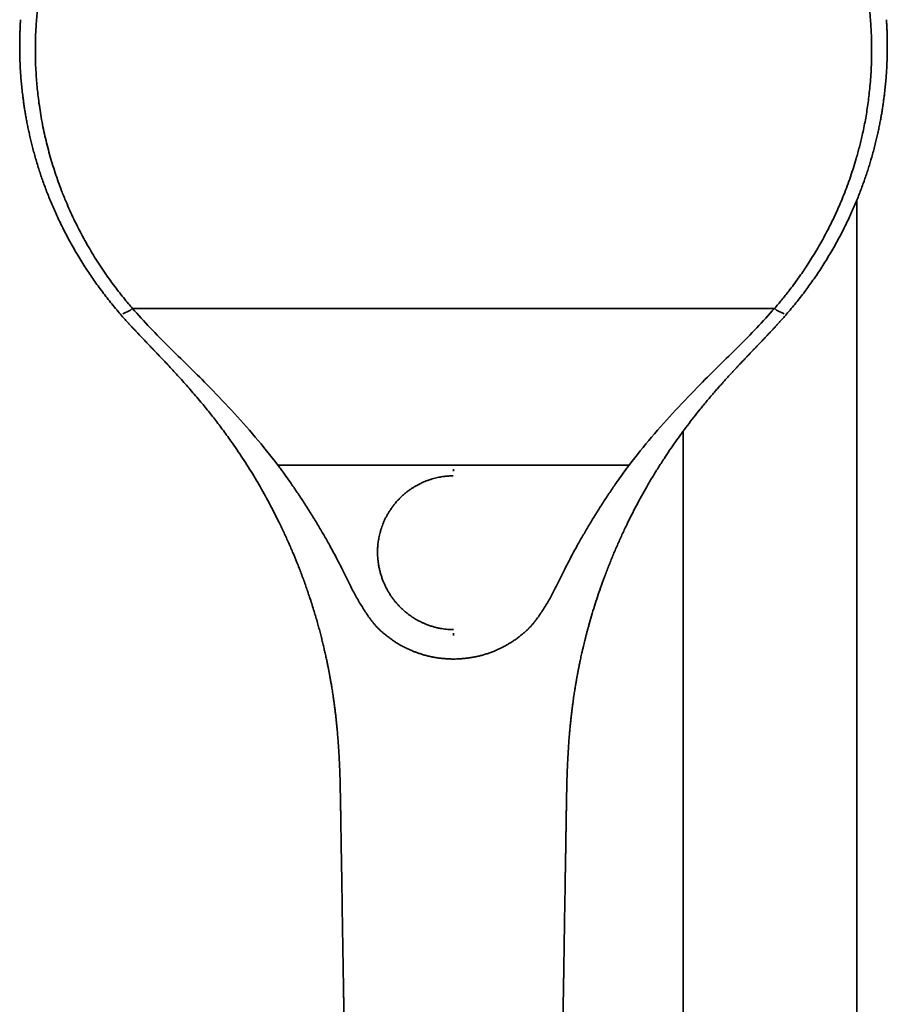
# Model space of a CAD drawing. Header units: millimetres. Extents: x 8 to 758, y 12 to 1622.
# Tile 14 of 17: x 281 to 390, y 1330 to 1454. Entities that reach past the tile are written whole.
import ezdxf

# ---------------------------------------------------------------- set-up
doc = ezdxf.new("R2010")
doc.units = ezdxf.units.MM

msp = doc.modelspace()

# ---------------------------------------------------------------- linework, layer by layer
at = {"color": 7, "linetype": 'Continuous', "lineweight": 35}
for p, q in [((386.3, 1257.18), (386.3, 1431.13)), ((375.91, 1417.48), (294.88, 1417.48)), ((293.65, 1416.78), (294.55, 1417.23)), ((376.24, 1417.23), (377.15, 1416.78)), ((364.4, 1402.01), (364.4, 1257.18)), ((313.23, 1397.72), (357.57, 1397.72)), ((321.16, 1354.33), (321.16, 1354.33)), ((349.64, 1354.33), (349.64, 1354.33))]:
    msp.add_line(p, q, dxfattribs=at)
for points, knots in [([(294.88, 1417.48), (294.88, 1417.48), (294.71, 1417.67), (294.33, 1418.12), (293.74, 1418.83), (293.11, 1419.63), (292.46, 1420.49), (291.79, 1421.42), (291.1, 1422.42), (290.43, 1423.43), (289.79, 1424.46), (289.18, 1425.51), (288.59, 1426.57), (288.03, 1427.64), (287.49, 1428.72), (286.98, 1429.82), (286.56, 1430.79), (286.21, 1431.62), (285.88, 1432.46), (285.51, 1433.45), (285.12, 1434.59), (284.76, 1435.74), (284.42, 1436.89), (284.11, 1438.06), (283.83, 1439.23), (283.58, 1440.4), (283.36, 1441.59), (283.17, 1442.77), (283.01, 1443.9), (282.89, 1444.95), (282.79, 1445.95), (282.72, 1447.01), (282.66, 1448.14), (282.63, 1449.35), (282.62, 1450.55), (282.65, 1451.75), (282.7, 1452.88), (282.78, 1453.94), (282.86, 1454.94), (282.98, 1456), (283.13, 1457.12), (283.32, 1458.31), (283.54, 1459.49), (283.78, 1460.67), (284.04, 1461.77), (284.31, 1462.81), (284.58, 1463.77), (284.89, 1464.8), (285.24, 1465.88), (285.64, 1467.01), (286.07, 1468.14), (286.53, 1469.26), (286.98, 1470.3), (287.43, 1471.28), (287.88, 1472.18), (288.37, 1473.14), (288.91, 1474.14), (289.51, 1475.19), (290.14, 1476.23), (290.8, 1477.25), (291.44, 1478.2), (292.06, 1479.08), (292.66, 1479.9), (293.32, 1480.75), (294.04, 1481.65), (294.82, 1482.58), (295.63, 1483.5), (296.46, 1484.39), (297.27, 1485.22), (298.04, 1485.98), (298.78, 1486.68), (299.58, 1487.41), (300.45, 1488.17), (301.4, 1488.96), (302.36, 1489.72), (303.34, 1490.46), (304.28, 1491.14), (305.19, 1491.76), (306.04, 1492.32), (306.97, 1492.9), (307.96, 1493.5), (309.04, 1494.12), (310.12, 1494.7), (311.22, 1495.27), (312.28, 1495.77), (313.27, 1496.23), (314.22, 1496.64), (315.24, 1497.06), (316.33, 1497.48), (317.5, 1497.9), (318.67, 1498.3), (319.86, 1498.66), (320.99, 1498.98), (322.06, 1499.26), (323.06, 1499.51), (324.1, 1499.74), (325.18, 1499.95), (326.3, 1500.15), (327.42, 1500.33), (328.54, 1500.48), (329.67, 1500.62), (330.81, 1500.72), (331.96, 1500.81), (333.1, 1500.87), (334.25, 1500.91), (335.02, 1500.91), (335.4, 1500.91)], [0, 0, 0, 0, 0.0000039, 0.0065003, 0.0151664, 0.0238334, 0.0324996, 0.0429144, 0.0533337, 0.0637543, 0.0741735, 0.0845884, 0.0950033, 0.1054225, 0.1158432, 0.1262624, 0.1366773, 0.1431743, 0.1496714, 0.1600862, 0.1705054, 0.1809261, 0.1913453, 0.2017602, 0.2121751, 0.2225945, 0.2330153, 0.2434347, 0.2538497, 0.2625158, 0.2711828, 0.2798489, 0.2902637, 0.3006828, 0.3111034, 0.3215225, 0.3319373, 0.3406035, 0.3492704, 0.3579366, 0.3683517, 0.3787712, 0.3891922, 0.3996118, 0.4100269, 0.4186931, 0.42736, 0.4360262, 0.4464408, 0.4568598, 0.4672802, 0.4776992, 0.4881139, 0.49678, 0.505447, 0.5141131, 0.5245283, 0.5349479, 0.5453689, 0.5557885, 0.5662037, 0.5748698, 0.5835368, 0.5922029, 0.6026176, 0.6130366, 0.623457, 0.633876, 0.6442907, 0.6529569, 0.6616239, 0.67029, 0.6807051, 0.6911247, 0.7015457, 0.7119653, 0.7223805, 0.7310467, 0.7397136, 0.7483797, 0.7587944, 0.7692134, 0.7796339, 0.7900529, 0.8004675, 0.8091337, 0.8178007, 0.8264668, 0.836882, 0.8473015, 0.8577226, 0.8681421, 0.8785573, 0.8872235, 0.8958904, 0.9045566, 0.914043, 0.9235327, 0.9330236, 0.9425133, 0.9519997, 0.9615975, 0.9711988, 0.9808011, 0.9904023, 1, 1, 1, 1]), ([(335.4, 1500.91), (335.66, 1500.91), (336.26, 1500.91), (337.21, 1500.89), (338.25, 1500.84), (339.28, 1500.78), (340.31, 1500.69), (341.34, 1500.59), (342.44, 1500.46), (343.61, 1500.3), (344.83, 1500.1), (346.06, 1499.87), (347.28, 1499.61), (348.42, 1499.34), (349.49, 1499.07), (350.48, 1498.79), (351.54, 1498.48), (352.66, 1498.12), (353.83, 1497.72), (354.99, 1497.28), (356.14, 1496.82), (357.22, 1496.37), (358.22, 1495.91), (359.15, 1495.47), (360.13, 1494.98), (361.17, 1494.44), (362.25, 1493.84), (363.31, 1493.22), (364.36, 1492.57), (365.34, 1491.94), (366.24, 1491.33), (367.08, 1490.73), (367.96, 1490.09), (368.87, 1489.38), (369.83, 1488.61), (370.76, 1487.81), (371.68, 1487), (372.52, 1486.21), (373.3, 1485.45), (374.01, 1484.72), (374.76, 1483.94), (375.53, 1483.08), (376.33, 1482.16), (377.11, 1481.22), (377.86, 1480.26), (378.55, 1479.34), (379.17, 1478.47), (379.74, 1477.63), (380.33, 1476.73), (380.94, 1475.76), (381.56, 1474.72), (382.15, 1473.66), (382.71, 1472.59), (383.22, 1471.57), (383.68, 1470.6), (384.09, 1469.68), (384.5, 1468.69), (384.92, 1467.63), (385.34, 1466.5), (385.73, 1465.36), (386.09, 1464.21), (386.4, 1463.12), (386.68, 1462.09), (386.91, 1461.11), (387.14, 1460.07), (387.36, 1458.96), (387.57, 1457.77), (387.74, 1456.58), (387.89, 1455.39), (387.99, 1454.26), (388.07, 1453.2), (388.13, 1452.2), (388.16, 1451.14), (388.17, 1450), (388.16, 1448.8), (388.11, 1447.6), (388.04, 1446.4), (387.94, 1445.27), (387.82, 1444.21), (387.69, 1443.22), (387.55, 1442.23), (387.38, 1441.25), (387.19, 1440.27), (386.99, 1439.37), (386.81, 1438.56), (386.62, 1437.83), (386.43, 1437.1), (386.19, 1436.24), (385.88, 1435.23), (385.5, 1434.08), (385.1, 1432.95), (384.67, 1431.82), (384.23, 1430.77), (383.8, 1429.79), (383.38, 1428.88), (382.94, 1427.97), (382.48, 1427.08), (382, 1426.19), (381.5, 1425.31), (380.99, 1424.44), (380.46, 1423.59), (379.96, 1422.81), (379.44, 1422.04), (378.91, 1421.28), (378.32, 1420.46), (377.77, 1419.74), (377.27, 1419.1), (376.83, 1418.55), (376.37, 1418.01), (376.07, 1417.65), (375.91, 1417.48), (375.91, 1417.48)], [0, 0, 0, 0, 0.006496, 0.015163, 0.02383, 0.032496, 0.041162, 0.049829, 0.058495, 0.06891, 0.079329, 0.089749, 0.100168, 0.110583, 0.119249, 0.127916, 0.136582, 0.146997, 0.157417, 0.167838, 0.178257, 0.188672, 0.197338, 0.206005, 0.214671, 0.225086, 0.235505, 0.245926, 0.256345, 0.266759, 0.275425, 0.284092, 0.292758, 0.303174, 0.313593, 0.324014, 0.334434, 0.344849, 0.353515, 0.362182, 0.370848, 0.381263, 0.391682, 0.402102, 0.412521, 0.422936, 0.431602, 0.440269, 0.448935, 0.45935, 0.46977, 0.480191, 0.49061, 0.501026, 0.509692, 0.518359, 0.527025, 0.537439, 0.547858, 0.558279, 0.568698, 0.579112, 0.587778, 0.596445, 0.605112, 0.615527, 0.625946, 0.636367, 0.646787, 0.657202, 0.665868, 0.674535, 0.683201, 0.693616, 0.704035, 0.714455, 0.724875, 0.735289, 0.743955, 0.752622, 0.761289, 0.769955, 0.778622, 0.787288, 0.793785, 0.800282, 0.806779, 0.813276, 0.823691, 0.83411, 0.844531, 0.85495, 0.865365, 0.874031, 0.882698, 0.891364, 0.90003, 0.908697, 0.917363, 0.926029, 0.934696, 0.943362, 0.949859, 0.958525, 0.967192, 0.975858, 0.98189, 0.987923, 0.993959, 0.999996, 1, 1, 1, 1]), ([(280.76, 1453.9), (280.76, 1453.89), (280.75, 1453.86), (280.75, 1453.81), (280.75, 1453.76), (280.75, 1453.71), (280.74, 1453.66), (280.74, 1453.58), (280.73, 1453.47), (280.72, 1453.33), (280.72, 1453.17), (280.71, 1452.98), (280.7, 1452.77), (280.69, 1452.54), (280.68, 1452.29), (280.67, 1452.01), (280.66, 1451.71), (280.66, 1451.41), (280.65, 1450.98), (280.65, 1450.42), (280.66, 1449.72), (280.67, 1449.01), (280.7, 1448.27), (280.74, 1447.5), (280.8, 1446.69), (280.86, 1445.87), (280.95, 1445.03), (281.04, 1444.27), (281.13, 1443.61), (281.21, 1443.03), (281.3, 1442.45), (281.4, 1441.85), (281.51, 1441.23), (281.63, 1440.61), (281.76, 1439.97), (281.91, 1439.33), (282.06, 1438.66), (282.23, 1437.98), (282.41, 1437.28), (282.61, 1436.57), (282.83, 1435.83), (283.05, 1435.11), (283.28, 1434.39), (283.52, 1433.69), (283.78, 1432.97), (284.05, 1432.24), (284.34, 1431.5), (284.65, 1430.75), (284.98, 1429.98), (285.33, 1429.21), (285.7, 1428.42), (286.09, 1427.62), (286.5, 1426.82), (286.93, 1426.01), (287.39, 1425.2), (287.86, 1424.38), (288.36, 1423.56), (288.86, 1422.76), (289.37, 1421.99), (289.88, 1421.24), (290.4, 1420.49), (290.96, 1419.74), (291.53, 1418.98), (292.12, 1418.23), (292.74, 1417.48), (293.17, 1416.98), (293.38, 1416.73)], [0, 0, 0, 0, 0.001344, 0.002543, 0.003648, 0.004885, 0.006191, 0.007563, 0.011061, 0.014495, 0.018223, 0.023043, 0.028275, 0.03392, 0.040423, 0.047395, 0.054812, 0.062366, 0.069964, 0.087083, 0.104447, 0.122166, 0.140256, 0.159996, 0.180168, 0.200775, 0.221823, 0.243315, 0.25763, 0.272139, 0.286843, 0.301888, 0.317479, 0.333623, 0.349551, 0.36599, 0.382943, 0.400413, 0.418405, 0.436922, 0.455966, 0.475542, 0.493577, 0.512045, 0.530949, 0.550291, 0.570075, 0.590302, 0.610975, 0.632051, 0.653576, 0.675548, 0.697967, 0.720833, 0.743726, 0.767048, 0.790801, 0.814982, 0.836934, 0.859226, 0.881856, 0.904822, 0.928123, 0.951754, 0.975714, 1, 1, 1, 1]), ([(377.41, 1416.73), (377.62, 1416.97), (378.02, 1417.44), (378.61, 1418.16), (379.18, 1418.87), (379.73, 1419.59), (380.26, 1420.3), (380.79, 1421.06), (381.34, 1421.85), (381.89, 1422.69), (382.41, 1423.51), (382.91, 1424.34), (383.39, 1425.17), (383.85, 1425.99), (384.29, 1426.81), (384.7, 1427.62), (385.1, 1428.42), (385.46, 1429.21), (385.81, 1429.98), (386.14, 1430.75), (386.45, 1431.5), (386.74, 1432.24), (387.01, 1432.97), (387.27, 1433.68), (387.5, 1434.37), (387.73, 1435.05), (387.93, 1435.71), (388.14, 1436.4), (388.34, 1437.11), (388.53, 1437.85), (388.71, 1438.57), (388.88, 1439.26), (389.03, 1439.94), (389.16, 1440.59), (389.28, 1441.2), (389.39, 1441.79), (389.48, 1442.37), (389.57, 1442.93), (389.65, 1443.48), (389.72, 1444.02), (389.79, 1444.56), (389.86, 1445.19), (389.93, 1445.91), (390, 1446.72), (390.06, 1447.51), (390.1, 1448.32), (390.13, 1449.15), (390.14, 1449.99), (390.15, 1450.82), (390.14, 1451.47), (390.13, 1451.94), (390.12, 1452.24), (390.11, 1452.52), (390.1, 1452.78), (390.09, 1453.01), (390.08, 1453.2), (390.07, 1453.37), (390.06, 1453.51), (390.05, 1453.62), (390.05, 1453.7), (390.05, 1453.77), (390.04, 1453.81), (390.04, 1453.86), (390.04, 1453.89), (390.04, 1453.9)], [0, 0, 0, 0, 0.0230865, 0.0458793, 0.0683754, 0.090573, 0.1124692, 0.1340623, 0.1591198, 0.1837512, 0.2079547, 0.2317294, 0.2555465, 0.2789156, 0.3018362, 0.324308, 0.3463309, 0.3679044, 0.3890267, 0.4096555, 0.4298401, 0.4495831, 0.4688869, 0.4877541, 0.5058616, 0.5235525, 0.5408292, 0.5576938, 0.5772367, 0.5962028, 0.6145962, 0.6324209, 0.6496809, 0.6663805, 0.681802, 0.6967205, 0.7111396, 0.7252059, 0.7390932, 0.7528037, 0.7663385, 0.7796989, 0.8003438, 0.8205643, 0.8403645, 0.8597481, 0.8812737, 0.9022714, 0.9228214, 0.9430557, 0.9510202, 0.9585355, 0.9655192, 0.9719692, 0.9778833, 0.9824009, 0.9865439, 0.9903111, 0.9928893, 0.9952552, 0.9963567, 0.9974612, 0.998658, 1, 1, 1, 1]), ([(294.55, 1417.23), (294.57, 1417.24), (294.62, 1417.27), (294.71, 1417.33), (294.8, 1417.4), (294.86, 1417.45), (294.88, 1417.48)], [0, 0, 0, 0, 0.213859, 0.499988, 0.786128, 1, 1, 1, 1]), ([(313.23, 1397.72), (312.29, 1398.91), (310.42, 1401.27), (307.4, 1404.64), (304.53, 1407.63), (301.87, 1410.28), (299.47, 1412.64), (297.1, 1415), (295.62, 1416.65), (294.88, 1417.48)], [0, 0, 0, 0, 0.166662, 0.333325, 0.499985, 0.624991, 0.749997, 0.875002, 1, 1, 1, 1]), ([(375.91, 1417.48), (375.17, 1416.65), (373.69, 1415), (371.33, 1412.64), (368.93, 1410.28), (366.27, 1407.63), (363.39, 1404.64), (360.37, 1401.27), (358.5, 1398.91), (357.57, 1397.72)], [0, 0, 0, 0, 0.124998, 0.250003, 0.375009, 0.500015, 0.666675, 0.833338, 1, 1, 1, 1]), ([(375.91, 1417.48), (375.94, 1417.45), (376, 1417.4), (376.09, 1417.33), (376.18, 1417.27), (376.22, 1417.24), (376.24, 1417.23)], [0, 0, 0, 0, 0.213872, 0.500012, 0.786141, 1, 1, 1, 1]), ([(293.38, 1416.73), (293.49, 1416.6), (293.72, 1416.34), (294.05, 1415.97), (294.36, 1415.62), (294.67, 1415.29), (294.96, 1414.97), (295.24, 1414.68), (295.51, 1414.39), (295.77, 1414.11), (296.03, 1413.84), (296.27, 1413.59), (296.49, 1413.36), (296.68, 1413.15), (296.86, 1412.96), (297.02, 1412.8), (297.16, 1412.65), (297.28, 1412.53), (297.39, 1412.41), (297.48, 1412.32), (297.55, 1412.24), (297.61, 1412.19), (297.65, 1412.14), (297.68, 1412.11), (297.7, 1412.09), (297.72, 1412.07), (297.74, 1412.05), (297.76, 1412.02), (297.8, 1411.99), (297.85, 1411.94), (297.92, 1411.86), (298.02, 1411.76), (298.13, 1411.64), (298.25, 1411.51), (298.39, 1411.37), (298.54, 1411.21), (298.7, 1411.04), (298.88, 1410.85), (299.19, 1410.52), (299.66, 1410.02), (300.27, 1409.36), (300.9, 1408.67), (301.54, 1407.96), (302.19, 1407.22), (302.86, 1406.46), (303.48, 1405.72), (304.06, 1405.02), (304.6, 1404.35), (305.14, 1403.67), (305.68, 1402.97), (306.23, 1402.24), (306.77, 1401.5), (307.39, 1400.64), (308.06, 1399.67), (308.79, 1398.58), (309.5, 1397.48), (310.19, 1396.35), (310.86, 1395.22), (311.51, 1394.09), (312.13, 1392.94), (312.74, 1391.79), (313.34, 1390.58), (313.94, 1389.34), (314.53, 1388.04), (315.1, 1386.74), (315.56, 1385.63), (315.92, 1384.72), (316.18, 1384.02), (316.45, 1383.32), (316.7, 1382.61), (316.94, 1381.92), (317.19, 1381.19), (317.44, 1380.44), (317.68, 1379.66), (317.91, 1378.91), (318.13, 1378.18), (318.33, 1377.47), (318.51, 1376.79), (318.68, 1376.14), (318.84, 1375.51), (318.99, 1374.89), (319.13, 1374.27), (319.27, 1373.67), (319.37, 1373.2), (319.44, 1372.87), (319.49, 1372.65), (319.53, 1372.45), (319.57, 1372.26), (319.6, 1372.09), (319.63, 1371.94), (319.65, 1371.82), (319.67, 1371.73), (319.69, 1371.65), (319.7, 1371.59), (319.71, 1371.54), (319.72, 1371.5), (319.72, 1371.46), (319.73, 1371.41), (319.75, 1371.34), (319.76, 1371.25), (319.78, 1371.14), (319.81, 1371), (319.84, 1370.84), (319.87, 1370.64), (319.91, 1370.41), (319.96, 1370.15), (320.01, 1369.87), (320.06, 1369.55), (320.11, 1369.21), (320.17, 1368.84), (320.23, 1368.44), (320.29, 1368), (320.35, 1367.55), (320.42, 1367.06), (320.48, 1366.54), (320.55, 1366), (320.61, 1365.45), (320.66, 1364.89), (320.72, 1364.34), (320.77, 1363.77), (320.81, 1363.17), (320.86, 1362.56), (320.9, 1361.93), (320.94, 1361.27), (320.98, 1360.6), (321.01, 1359.9), (321.04, 1359.18), (321.07, 1358.42), (321.09, 1357.65), (321.11, 1356.85), (321.12, 1356.03), (321.14, 1355.19), (321.15, 1354.62), (321.15, 1354.33)], [0, 0, 0, 0, 0.007463, 0.014605, 0.021426, 0.027926, 0.034107, 0.039966, 0.045506, 0.05123, 0.056566, 0.061515, 0.066076, 0.070251, 0.073846, 0.077095, 0.079997, 0.082551, 0.084759, 0.086619, 0.088132, 0.089298, 0.090124, 0.090795, 0.091152, 0.091465, 0.091891, 0.092429, 0.093078, 0.09384, 0.095528, 0.097592, 0.100033, 0.10253, 0.105328, 0.108426, 0.111824, 0.115501, 0.119261, 0.131768, 0.144662, 0.157945, 0.171616, 0.185674, 0.200118, 0.214949, 0.226874, 0.239038, 0.251443, 0.264087, 0.276971, 0.290094, 0.303336, 0.321908, 0.340518, 0.359166, 0.377854, 0.396582, 0.415012, 0.433481, 0.451987, 0.470532, 0.4906, 0.510713, 0.53087, 0.551073, 0.561673, 0.572286, 0.582911, 0.593536, 0.603973, 0.614156, 0.626041, 0.637562, 0.648717, 0.659508, 0.669934, 0.679818, 0.68935, 0.698531, 0.707359, 0.716497, 0.725225, 0.733542, 0.736697, 0.739789, 0.742812, 0.745601, 0.748074, 0.750231, 0.751828, 0.753192, 0.754325, 0.755224, 0.755892, 0.756361, 0.756956, 0.757683, 0.758625, 0.759891, 0.761489, 0.763419, 0.765679, 0.768567, 0.771861, 0.775561, 0.779667, 0.784178, 0.789096, 0.794419, 0.800148, 0.806283, 0.812824, 0.819772, 0.827125, 0.834884, 0.843049, 0.850553, 0.858371, 0.866501, 0.874944, 0.8837, 0.892605, 0.901812, 0.911321, 0.921132, 0.931456, 0.942094, 0.953045, 0.964311, 0.975892, 0.987789, 1, 1, 1, 1]), ([(349.64, 1354.33), (349.65, 1354.62), (349.66, 1355.21), (349.67, 1356.08), (349.69, 1356.92), (349.71, 1357.74), (349.73, 1358.53), (349.76, 1359.3), (349.79, 1360.04), (349.83, 1360.77), (349.87, 1361.49), (349.91, 1362.19), (349.96, 1362.87), (350.01, 1363.52), (350.06, 1364.14), (350.12, 1364.72), (350.17, 1365.28), (350.23, 1365.8), (350.28, 1366.29), (350.34, 1366.76), (350.4, 1367.21), (350.45, 1367.63), (350.51, 1368.02), (350.56, 1368.4), (350.62, 1368.76), (350.67, 1369.1), (350.72, 1369.41), (350.76, 1369.7), (350.81, 1369.96), (350.84, 1370.18), (350.88, 1370.37), (350.9, 1370.53), (350.93, 1370.67), (350.95, 1370.8), (350.97, 1370.92), (350.99, 1371.03), (351.02, 1371.15), (351.04, 1371.3), (351.07, 1371.44), (351.09, 1371.54), (351.09, 1371.57), (351.1, 1371.6), (351.1, 1371.62), (351.11, 1371.64), (351.11, 1371.68), (351.12, 1371.71), (351.13, 1371.78), (351.15, 1371.87), (351.18, 1371.99), (351.2, 1372.14), (351.24, 1372.31), (351.28, 1372.52), (351.33, 1372.76), (351.39, 1373.04), (351.45, 1373.34), (351.53, 1373.68), (351.61, 1374.05), (351.7, 1374.44), (351.79, 1374.83), (351.88, 1375.21), (351.97, 1375.58), (352.07, 1375.96), (352.17, 1376.35), (352.27, 1376.74), (352.38, 1377.13), (352.56, 1377.78), (352.82, 1378.71), (353.18, 1379.89), (353.56, 1381.07), (353.98, 1382.31), (354.45, 1383.6), (354.97, 1384.95), (355.51, 1386.29), (356.07, 1387.6), (356.65, 1388.9), (357.25, 1390.17), (357.86, 1391.4), (358.48, 1392.61), (359.13, 1393.8), (359.8, 1394.99), (360.49, 1396.17), (361.22, 1397.35), (361.94, 1398.48), (362.67, 1399.58), (363.4, 1400.63), (364.15, 1401.68), (364.92, 1402.72), (365.72, 1403.75), (366.55, 1404.79), (367.42, 1405.85), (368.15, 1406.71), (368.7, 1407.34), (369.07, 1407.75), (369.43, 1408.15), (369.78, 1408.54), (370.11, 1408.91), (370.43, 1409.26), (370.74, 1409.59), (371.02, 1409.9), (371.29, 1410.19), (371.54, 1410.46), (371.77, 1410.7), (371.98, 1410.91), (372.16, 1411.1), (372.32, 1411.28), (372.47, 1411.43), (372.61, 1411.58), (372.73, 1411.7), (372.84, 1411.82), (372.93, 1411.91), (373, 1411.98), (373.04, 1412.03), (373.07, 1412.06), (373.09, 1412.08), (373.12, 1412.11), (373.15, 1412.15), (373.21, 1412.2), (373.28, 1412.28), (373.38, 1412.38), (373.5, 1412.51), (373.63, 1412.65), (373.78, 1412.81), (373.95, 1412.98), (374.14, 1413.18), (374.34, 1413.39), (374.56, 1413.62), (374.79, 1413.86), (375.04, 1414.13), (375.31, 1414.41), (375.58, 1414.7), (375.87, 1415.01), (376.15, 1415.32), (376.45, 1415.65), (376.76, 1415.99), (377.09, 1416.35), (377.31, 1416.6), (377.42, 1416.73)], [0, 0, 0, 0, 0.012564, 0.024786, 0.036668, 0.04821, 0.059411, 0.070273, 0.080795, 0.090977, 0.101278, 0.111206, 0.12076, 0.129941, 0.138749, 0.147184, 0.154888, 0.162251, 0.169275, 0.175959, 0.182303, 0.188306, 0.19397, 0.199294, 0.204506, 0.209346, 0.213812, 0.217906, 0.221626, 0.224973, 0.227532, 0.229819, 0.231836, 0.233589, 0.235261, 0.236929, 0.238593, 0.240253, 0.24356, 0.24426, 0.244717, 0.245016, 0.24529, 0.245654, 0.24611, 0.246656, 0.247293, 0.248771, 0.250584, 0.252732, 0.255214, 0.258031, 0.261613, 0.265622, 0.270058, 0.27492, 0.280209, 0.285924, 0.292066, 0.297191, 0.302579, 0.30821, 0.313885, 0.319552, 0.325211, 0.330862, 0.348468, 0.365996, 0.383446, 0.400818, 0.421397, 0.441864, 0.462221, 0.482466, 0.5026, 0.522623, 0.541934, 0.561141, 0.580357, 0.599682, 0.619119, 0.638666, 0.658323, 0.67644, 0.69465, 0.712954, 0.731352, 0.749844, 0.768429, 0.7884, 0.808479, 0.816397, 0.824332, 0.832083, 0.839471, 0.846635, 0.853421, 0.859828, 0.865857, 0.871507, 0.876779, 0.881672, 0.885713, 0.889454, 0.892894, 0.896034, 0.898874, 0.90137, 0.903577, 0.905494, 0.907098, 0.907831, 0.908431, 0.908746, 0.909271, 0.910015, 0.910979, 0.912606, 0.914623, 0.91703, 0.919828, 0.923016, 0.926594, 0.930396, 0.934558, 0.93908, 0.943962, 0.949204, 0.954806, 0.960768, 0.96655, 0.972634, 0.979021, 0.985711, 0.992704, 1, 1, 1, 1]), ([(313.23, 1397.73), (313.34, 1397.57), (313.68, 1397.11), (314.25, 1396.33), (314.98, 1395.28), (315.78, 1394.11), (316.62, 1392.83), (317.45, 1391.53), (318.25, 1390.22), (319.03, 1388.89), (319.74, 1387.64), (320.38, 1386.45), (320.97, 1385.35), (321.34, 1384.6), (321.53, 1384.23)], [0, 0, 0, 0, 0.036281, 0.108849, 0.181418, 0.278325, 0.375262, 0.472214, 0.569168, 0.666106, 0.763014, 0.842007, 0.921005, 1, 1, 1, 1]), ([(357.57, 1397.73), (357.45, 1397.57), (357.11, 1397.11), (356.55, 1396.33), (355.81, 1395.28), (355.02, 1394.11), (354.17, 1392.83), (353.35, 1391.53), (352.55, 1390.22), (351.77, 1388.89), (351.06, 1387.64), (350.41, 1386.45), (349.83, 1385.35), (349.45, 1384.6), (349.26, 1384.23)], [0, 0, 0, 0, 0.036281, 0.10885, 0.181418, 0.278325, 0.375262, 0.472215, 0.569168, 0.666107, 0.763014, 0.842008, 0.921005, 1, 1, 1, 1]), ([(335.4, 1376.96), (335.28, 1376.96), (335.04, 1376.96), (334.67, 1376.98), (334.29, 1377.02), (333.9, 1377.07), (333.5, 1377.15), (333.16, 1377.23), (332.88, 1377.3), (332.66, 1377.37), (332.44, 1377.44), (332.22, 1377.52), (332.01, 1377.6), (331.81, 1377.68), (331.64, 1377.75), (331.49, 1377.82), (331.34, 1377.89), (331.1, 1378), (330.78, 1378.17), (330.39, 1378.41), (330, 1378.67), (329.7, 1378.89), (329.47, 1379.07), (329.31, 1379.2), (329.15, 1379.34), (328.99, 1379.48), (328.84, 1379.63), (328.69, 1379.77), (328.51, 1379.96), (328.29, 1380.2), (328.02, 1380.51), (327.77, 1380.84), (327.52, 1381.18), (327.29, 1381.54), (327.07, 1381.92), (326.86, 1382.31), (326.67, 1382.72), (326.49, 1383.14), (326.33, 1383.58), (326.19, 1384.04), (326.06, 1384.51), (325.97, 1384.98), (325.9, 1385.43), (325.85, 1385.86), (325.83, 1386.21), (325.82, 1386.41), (325.82, 1386.5), (325.82, 1386.54), (325.82, 1386.57), (325.81, 1386.64), (325.81, 1386.76), (325.81, 1386.95), (325.82, 1387.16), (325.83, 1387.39), (325.85, 1387.65), (325.88, 1387.93), (325.93, 1388.23), (325.98, 1388.54), (326.05, 1388.88), (326.14, 1389.23), (326.24, 1389.58), (326.36, 1389.93), (326.48, 1390.26), (326.62, 1390.61), (326.79, 1390.96), (326.98, 1391.32), (327.18, 1391.68), (327.41, 1392.04), (327.66, 1392.4), (327.93, 1392.75), (328.21, 1393.1), (328.52, 1393.43), (328.84, 1393.75), (329.17, 1394.04), (329.51, 1394.32), (329.84, 1394.57), (330.17, 1394.8), (330.51, 1395), (330.84, 1395.19), (331.19, 1395.37), (331.57, 1395.55), (331.96, 1395.71), (332.34, 1395.85), (332.71, 1395.96), (333.05, 1396.06), (333.39, 1396.14), (333.7, 1396.2), (334, 1396.25), (334.27, 1396.29), (334.53, 1396.32), (334.77, 1396.33), (334.99, 1396.34), (335.18, 1396.35), (335.31, 1396.35), (335.37, 1396.35)], [0, 0, 0, 0, 0.011666, 0.023766, 0.036295, 0.049251, 0.062636, 0.076452, 0.083922, 0.091512, 0.099224, 0.107056, 0.115124, 0.121752, 0.127947, 0.133419, 0.138857, 0.144294, 0.159739, 0.175186, 0.190633, 0.206082, 0.213018, 0.219954, 0.226949, 0.234206, 0.241459, 0.248375, 0.254623, 0.267931, 0.28153, 0.295411, 0.309568, 0.324001, 0.338444, 0.353159, 0.368154, 0.38343, 0.398974, 0.414785, 0.430865, 0.447217, 0.461831, 0.476652, 0.489869, 0.495735, 0.496994, 0.498401, 0.499635, 0.500367, 0.505528, 0.511566, 0.518467, 0.526223, 0.534827, 0.544278, 0.553966, 0.564415, 0.575633, 0.587634, 0.600414, 0.611649, 0.623411, 0.635698, 0.648517, 0.66189, 0.675939, 0.689743, 0.703988, 0.718578, 0.733425, 0.748445, 0.763478, 0.778057, 0.792204, 0.805932, 0.819253, 0.832174, 0.844698, 0.856822, 0.871489, 0.885498, 0.898821, 0.911425, 0.923322, 0.934539, 0.945086, 0.954972, 0.9642, 0.972772, 0.98055, 0.987686, 0.994173, 1, 1, 1, 1]), ([(335.4, 1396.94), (335.4, 1396.98), (335.4, 1397.05), (335.4, 1397.13), (335.4, 1397.18), (335.4, 1397.18), (335.4, 1397.19)], [0, 0, 0, 0, 0.24751, 0.500016, 0.752514, 1, 1, 1, 1]), ([(335.4, 1373.24), (335.23, 1373.24), (334.9, 1373.25), (334.41, 1373.28), (333.92, 1373.32), (333.43, 1373.38), (332.93, 1373.46), (332.44, 1373.56), (331.95, 1373.68), (331.49, 1373.81), (331.05, 1373.95), (330.65, 1374.09), (330.21, 1374.26), (329.74, 1374.46), (329.25, 1374.7), (328.76, 1374.95), (328.29, 1375.23), (327.82, 1375.53), (327.37, 1375.85), (326.93, 1376.19), (326.54, 1376.51), (326.2, 1376.81), (325.92, 1377.08), (325.65, 1377.36), (325.39, 1377.65), (325.15, 1377.96), (324.84, 1378.37), (324.47, 1378.89), (324.05, 1379.53), (323.65, 1380.18), (323.26, 1380.85), (322.89, 1381.52), (322.54, 1382.2), (322.21, 1382.88), (321.87, 1383.56), (321.64, 1384.01), (321.53, 1384.23)], [0, 0, 0, 0, 0.025597, 0.051217, 0.076839, 0.102437, 0.128827, 0.155241, 0.181657, 0.208048, 0.230892, 0.253743, 0.276588, 0.305872, 0.33518, 0.364486, 0.393769, 0.423822, 0.453898, 0.483977, 0.514033, 0.535117, 0.556207, 0.577286, 0.59808, 0.618885, 0.639686, 0.680124, 0.720592, 0.761078, 0.80156, 0.84201, 0.881503, 0.921, 0.960501, 1, 1, 1, 1]), ([(349.26, 1384.23), (349.15, 1384.01), (348.93, 1383.56), (348.59, 1382.88), (348.25, 1382.2), (347.9, 1381.52), (347.54, 1380.85), (347.15, 1380.18), (346.75, 1379.53), (346.33, 1378.89), (345.96, 1378.37), (345.65, 1377.96), (345.4, 1377.65), (345.14, 1377.35), (344.85, 1377.05), (344.53, 1376.75), (344.2, 1376.46), (343.87, 1376.19), (343.49, 1375.9), (343.07, 1375.6), (342.6, 1375.29), (342.12, 1375.01), (341.62, 1374.74), (341.1, 1374.48), (340.59, 1374.26), (340.1, 1374.07), (339.64, 1373.91), (339.18, 1373.77), (338.7, 1373.64), (338.22, 1373.53), (337.72, 1373.44), (337.22, 1373.36), (336.74, 1373.31), (336.28, 1373.27), (335.84, 1373.25), (335.54, 1373.24), (335.4, 1373.24)], [0, 0, 0, 0, 0.039499, 0.079, 0.118497, 0.157989, 0.198439, 0.238923, 0.279409, 0.319876, 0.360313, 0.381113, 0.401918, 0.422712, 0.446065, 0.469441, 0.492835, 0.516233, 0.539606, 0.56967, 0.599759, 0.629846, 0.659908, 0.691661, 0.723415, 0.749063, 0.77473, 0.800395, 0.826039, 0.852393, 0.878772, 0.90515, 0.931503, 0.954333, 0.977171, 1, 1, 1, 1]), ([(335.4, 1376.2), (335.4, 1376.2), (335.4, 1376.21), (335.4, 1376.28), (335.4, 1376.37), (335.4, 1376.46), (335.4, 1376.5)], [0, 0, 0, 0, 0.246916, 0.500004, 0.75309, 1, 1, 1, 1]), ([(321.15, 1354.33), (321.16, 1354.13), (321.16, 1353.75), (321.17, 1353.19), (321.18, 1352.66), (321.19, 1352.16), (321.2, 1351.69), (321.2, 1351.26), (321.21, 1350.85), (321.22, 1350.48), (321.22, 1350.15), (321.23, 1349.86), (321.23, 1349.62), (321.23, 1349.4), (321.24, 1349.19), (321.24, 1348.79), (321.25, 1348.09), (321.27, 1347.08), (321.29, 1345.95), (321.33, 1343.18), (321.39, 1339.65), (321.44, 1336.27), (321.47, 1334.69), (321.48, 1334), (321.49, 1333.29), (321.5, 1332.69), (321.51, 1332.22), (321.52, 1331.89), (321.52, 1331.56), (321.53, 1331.26), (321.53, 1330.97), (321.53, 1330.71), (321.54, 1330.47), (321.54, 1330.24), (321.55, 1330.02), (321.55, 1329.77), (321.55, 1329.5), (321.56, 1329.2), (321.56, 1328.87), (321.57, 1328.52), (321.58, 1328.02), (321.59, 1327.39), (321.6, 1326.64), (321.61, 1325.92), (321.62, 1325.22), (321.64, 1323.87), (321.69, 1321.17), (321.77, 1315.86), (321.91, 1307.33), (322.09, 1296.29), (322.28, 1284.48), (322.41, 1276.37), (322.48, 1271.97), (322.5, 1270.78), (322.52, 1269.61), (322.53, 1268.76), (322.54, 1268.23), (322.55, 1268), (322.55, 1267.77), (322.55, 1267.52), (322.56, 1267.25), (322.56, 1266.96), (322.57, 1266.65), (322.57, 1266.33), (322.58, 1265.95), (322.59, 1265.53), (322.59, 1265.05), (322.6, 1264.55), (322.61, 1264.01), (322.62, 1263.63), (322.62, 1263.43), (322.62, 1263.41)], [0, 0, 0, 0, 0.006464, 0.012607, 0.018428, 0.023927, 0.029104, 0.033876, 0.038336, 0.042486, 0.046326, 0.049174, 0.051823, 0.054273, 0.056532, 0.058745, 0.067538, 0.079686, 0.092094, 0.104545, 0.17125, 0.208605, 0.215974, 0.223557, 0.231385, 0.239457, 0.243152, 0.246887, 0.250475, 0.253846, 0.256998, 0.259881, 0.262555, 0.265017, 0.26727, 0.269984, 0.272997, 0.276307, 0.279916, 0.283823, 0.288029, 0.296452, 0.304624, 0.312544, 0.32021, 0.327691, 0.35704, 0.40945, 0.503039, 0.638393, 0.773744, 0.892847, 0.905948, 0.919048, 0.932003, 0.944639, 0.947092, 0.949532, 0.952031, 0.954763, 0.957736, 0.960892, 0.964282, 0.967905, 0.971761, 0.976655, 0.98188, 0.987436, 0.993323, 0.99954, 1, 1, 1, 1]), ([(348.18, 1263.41), (348.18, 1263.55), (348.18, 1263.82), (348.19, 1264.24), (348.2, 1264.64), (348.2, 1265.02), (348.21, 1265.37), (348.21, 1265.68), (348.22, 1265.97), (348.22, 1266.22), (348.23, 1266.46), (348.23, 1266.72), (348.23, 1267.02), (348.24, 1267.37), (348.25, 1267.73), (348.25, 1268.1), (348.26, 1268.54), (348.27, 1269.06), (348.28, 1269.65), (348.29, 1270.25), (348.3, 1270.83), (348.3, 1271.41), (348.32, 1272.46), (348.35, 1273.99), (348.38, 1276.01), (348.46, 1280.94), (348.63, 1291.63), (348.87, 1306.22), (349.05, 1317.54), (349.13, 1322.79), (349.15, 1323.8), (349.17, 1324.83), (349.18, 1325.87), (349.2, 1326.94), (349.21, 1327.81), (349.23, 1328.48), (349.23, 1328.96), (349.24, 1329.42), (349.25, 1329.87), (349.25, 1330.29), (349.26, 1330.66), (349.27, 1330.98), (349.27, 1331.26), (349.27, 1331.55), (349.28, 1331.84), (349.28, 1332.15), (349.29, 1332.51), (349.3, 1332.94), (349.31, 1333.42), (349.31, 1333.92), (349.32, 1334.51), (349.33, 1335.19), (349.35, 1335.99), (349.36, 1336.84), (349.37, 1337.72), (349.41, 1339.9), (349.44, 1341.99), (349.48, 1344.02), (349.49, 1344.68), (349.5, 1345.34), (349.51, 1345.87), (349.51, 1346.26), (349.52, 1346.54), (349.52, 1346.81), (349.53, 1347.07), (349.53, 1347.33), (349.53, 1347.59), (349.54, 1347.84), (349.54, 1348.09), (349.55, 1348.34), (349.55, 1348.62), (349.56, 1348.92), (349.56, 1349.24), (349.57, 1349.58), (349.57, 1349.95), (349.58, 1350.33), (349.58, 1350.75), (349.59, 1351.19), (349.6, 1351.65), (349.61, 1352.14), (349.62, 1352.65), (349.62, 1353.19), (349.63, 1353.75), (349.64, 1354.13), (349.64, 1354.33)], [0, 0, 0, 0, 0.004366, 0.009141, 0.013616, 0.017791, 0.021665, 0.025042, 0.028152, 0.030995, 0.033571, 0.035879, 0.039621, 0.043452, 0.047398, 0.051459, 0.055635, 0.062062, 0.068644, 0.075154, 0.081583, 0.087929, 0.094194, 0.116337, 0.138478, 0.160618, 0.279232, 0.491051, 0.642023, 0.653094, 0.664171, 0.675422, 0.686934, 0.698691, 0.710511, 0.715715, 0.72092, 0.726101, 0.731035, 0.735677, 0.740025, 0.743236, 0.746272, 0.749358, 0.752597, 0.75599, 0.759537, 0.764611, 0.76997, 0.775502, 0.780982, 0.789478, 0.797831, 0.807608, 0.817351, 0.827093, 0.879288, 0.886595, 0.893902, 0.901181, 0.908229, 0.911307, 0.914331, 0.9173, 0.920215, 0.923077, 0.925884, 0.928747, 0.931268, 0.93405, 0.937092, 0.940396, 0.94396, 0.947714, 0.95172, 0.955977, 0.960485, 0.965345, 0.970467, 0.97585, 0.981495, 0.987402, 0.99357, 1, 1, 1, 1])]:
    msp.add_open_spline(points, degree=3, knots=knots, dxfattribs=at)

doc.saveas('drawing.dxf')
